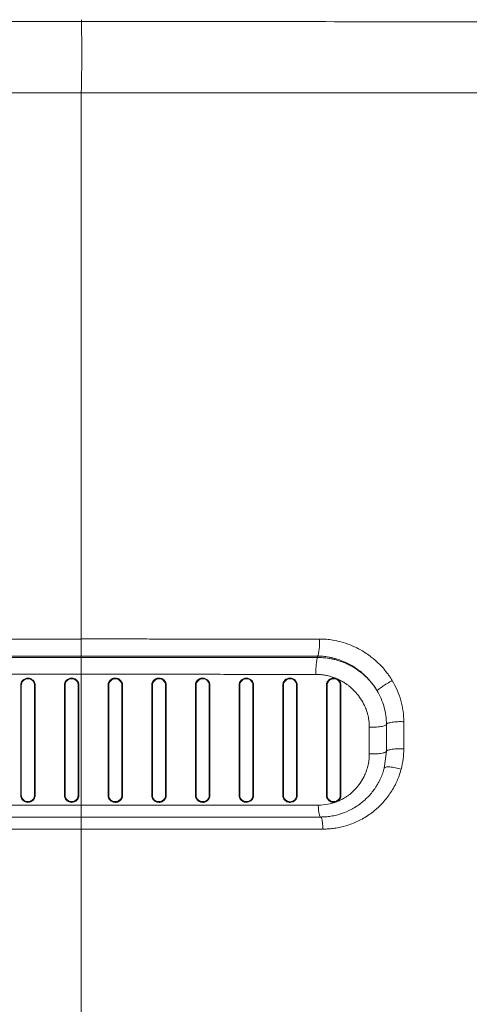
# Model space of a CAD drawing. Header units: millimetres. Extents: x 9 to 550, y 15 to 417.
# Tile 22 of 34: x 162 to 172, y 331 to 354. Entities that reach past the tile are written whole.
import ezdxf

# ---------------------------------------------------------------- set-up
doc = ezdxf.new("R2010")
doc.units = ezdxf.units.MM

msp = doc.modelspace()

# ---------------------------------------------------------------- linework, layer by layer
at = {"color": 7, "linetype": 'Continuous', "lineweight": 15}
for p, q in [((67.554, 353.54), (163.556, 353.54)), ((163.555, 351.913), (67.554, 351.913)), ((67.554, 339.47), (163.555, 339.469)), ((67.554, 339.082), (163.551, 339.081)), ((67.554, 339.05), (163.551, 339.049)), ((163.551, 339.081), (163.551, 339.049)), ((168.938, 339.048), (168.938, 339.081)), ((163.555, 338.665), (67.554, 338.665)), ((162.505, 338.413), (162.489, 338.413)), ((163.5, 338.413), (163.484, 338.413)), ((164.179, 338.413), (164.164, 338.413)), ((164.495, 338.413), (164.479, 338.413)), ((165.174, 338.413), (165.158, 338.413)), ((165.49, 338.413), (165.474, 338.413)), ((166.169, 338.413), (166.153, 338.413)), ((166.485, 338.413), (166.469, 338.413)), ((167.164, 338.413), (167.148, 338.413)), ((167.479, 338.413), (167.464, 338.413)), ((168.159, 338.413), (168.143, 338.413)), ((168.474, 338.413), (168.459, 338.413)), ((169.154, 338.413), (169.137, 338.413)), ((169.469, 338.413), (169.454, 338.413)), ((170.462, 336.583), (170.454, 336.527)), ((162.174, 335.913), (162.189, 335.913)), ((162.505, 335.913), (162.489, 335.913)), ((163.169, 335.913), (163.184, 335.913)), ((163.5, 335.913), (163.484, 335.913)), ((164.164, 335.913), (164.179, 335.913)), ((164.479, 335.913), (164.495, 335.913)), ((165.158, 335.913), (165.174, 335.913)), ((165.474, 335.913), (165.49, 335.913)), ((166.153, 335.913), (166.169, 335.913)), ((166.469, 335.913), (166.484, 335.913)), ((167.148, 335.913), (167.164, 335.913)), ((167.464, 335.913), (167.479, 335.913)), ((168.143, 335.913), (168.159, 335.913)), ((168.459, 335.913), (168.474, 335.913)), ((169.138, 335.913), (169.154, 335.913)), ((169.454, 335.913), (169.469, 335.913)), ((67.55, 335.684), (163.555, 335.684)), ((163.555, 335.413), (67.549, 335.413)), ((163.555, 335.137), (67.549, 335.137))]:
    msp.add_line(p, q, dxfattribs=at)
at = {"color": 8, "linetype": 'Continuous', "lineweight": 15}
msp.add_line((170.504, 336.909), (170.462, 336.583), dxfattribs=at)
at = {"color": 7, "linetype": 'Continuous', "lineweight": 15}
for points in [[(163.556, 353.54), (163.57, 353.058), (163.569, 352.515), (163.555, 351.913)], [(163.556, 353.54), (163.556, 353.564), (163.556, 353.579), (163.556, 353.581)], [(163.555, 335.685), (163.555, 336.676), (163.555, 337.671), (163.555, 338.665)], [(162.174, 335.913), (162.174, 336.749), (162.174, 337.583), (162.174, 338.413)], [(162.174, 338.413), (162.179, 338.413), (162.184, 338.413), (162.189, 338.413)], [(162.189, 338.413), (162.189, 337.583), (162.189, 336.75), (162.189, 335.913)], [(162.489, 335.913), (162.489, 336.75), (162.489, 337.583), (162.489, 338.413)], [(162.505, 338.413), (162.505, 337.583), (162.505, 336.749), (162.505, 335.913)], [(163.169, 335.913), (163.169, 336.749), (163.169, 337.583), (163.169, 338.413)], [(163.169, 338.413), (163.174, 338.413), (163.179, 338.413), (163.184, 338.413)], [(163.184, 338.413), (163.184, 337.583), (163.184, 336.75), (163.184, 335.913)], [(163.484, 335.913), (163.484, 336.75), (163.484, 337.583), (163.484, 338.413)], [(163.5, 338.413), (163.5, 337.583), (163.5, 336.749), (163.5, 335.913)], [(170.114, 337.461), (170.114, 337.258), (170.114, 337.054), (170.114, 336.85)], [(170.504, 337.523), (170.504, 337.319), (170.504, 337.114), (170.504, 336.909)], [(170.9, 336.968), (170.9, 337.174), (170.9, 337.379), (170.9, 337.584)], [(170.839, 336.503), (170.879, 336.654), (170.9, 336.81), (170.9, 336.968)], [(168.952, 335.683), (169.098, 335.683), (169.243, 335.711), (169.377, 335.764)]]:
    msp.add_open_spline(points, degree=3, dxfattribs=at)
for points, knots in [([(163.556, 353.54), (164.611, 353.54), (166.733, 353.539), (169.893, 353.536), (173.467, 353.53), (176.686, 353.522), (179.254, 353.512), (180.582, 353.505), (181.376, 353.502), (181.784, 353.499), (181.963, 353.499)], [0, 0, 0, 0, 0.171999, 0.345784, 0.515078, 0.754518, 0.870444, 0.93364, 0.970821, 1, 1, 1, 1]), ([(163.555, 351.913), (164.834, 351.913), (167.385, 351.913), (171.301, 351.913), (174.789, 351.913), (177.835, 351.913), (179.457, 351.913), (180.305, 351.913)], [0.77926418, 0.77926418, 0.77926418, 0.77926418, 0.79125522, 0.80324627, 0.81523732, 0.82123284, 0.82722838, 0.82722838, 0.82722838, 0.82722838]), ([(163.555, 339.469), (163.555, 340.556), (163.555, 342.176), (163.555, 343.767), (163.555, 344.82), (163.555, 345.342), (163.555, 347.932), (163.555, 349.94), (163.555, 351.913)], [0, 0, 0, 0, 0.25, 0.375, 0.375, 0.5, 0.5, 1, 1, 1, 1]), ([(163.551, 339.081), (163.551, 339.092), (163.552, 339.111), (163.552, 339.161), (163.553, 339.193), (163.553, 339.264), (163.554, 339.304), (163.554, 339.386), (163.555, 339.429), (163.555, 339.469)], [0, 0, 0, 0, 0.25, 0.25, 0.5, 0.5, 0.75, 0.75, 1, 1, 1, 1]), ([(168.978, 339.468), (168.902, 339.468), (168.725, 339.468), (168.425, 339.468), (168.052, 339.469), (167.518, 339.469), (166.918, 339.469), (166.431, 339.469), (166.141, 339.469), (165.942, 339.469), (165.649, 339.469), (165.26, 339.469), (164.776, 339.47), (164.197, 339.47), (163.78, 339.47), (163.555, 339.47)], [0, 0, 0, 0, 0.042575, 0.098429, 0.167566, 0.249987, 0.395506, 0.500036, 0.519117, 0.555656, 0.609649, 0.68109, 0.769969, 0.876277, 1, 1, 1, 1]), ([(168.938, 339.081), (168.945, 339.091), (168.951, 339.108), (168.962, 339.157), (168.968, 339.19), (168.975, 339.265), (168.978, 339.307), (168.98, 339.391), (168.979, 339.432), (168.978, 339.468)], [0, 0, 0, 0, 0.25, 0.25, 0.5, 0.5, 0.75, 0.75, 1, 1, 1, 1]), ([(170.637, 338.522), (170.626, 338.541), (170.599, 338.583), (170.552, 338.652), (170.487, 338.739), (170.411, 338.829), (170.302, 338.941), (170.147, 339.076), (169.93, 339.221), (169.694, 339.333), (169.476, 339.405), (169.295, 339.444), (169.152, 339.462), (169.051, 339.468), (168.997, 339.468), (168.978, 339.468)], [0, 0, 0, 0, 0.032327, 0.074377, 0.126154, 0.194942, 0.250403, 0.360552, 0.501283, 0.640262, 0.752099, 0.846231, 0.918958, 0.970229, 1, 1, 1, 1]), ([(168.938, 339.081), (168.847, 339.081), (168.664, 339.081), (168.388, 339.081), (168.111, 339.081), (167.833, 339.081), (167.555, 339.081), (167.275, 339.081), (166.995, 339.081), (166.713, 339.081), (166.43, 339.081), (166.147, 339.081), (165.862, 339.081), (165.577, 339.081), (165.29, 339.081), (165.003, 339.081), (164.714, 339.081), (164.425, 339.081), (164.134, 339.081), (163.843, 339.081), (163.648, 339.081), (163.551, 339.081)], [0, 0, 0, 0, 0.0514551, 0.1030177, 0.1546922, 0.2064825, 0.2583929, 0.3104276, 0.3625905, 0.4148858, 0.4673175, 0.5198896, 0.5726061, 0.6254708, 0.6784878, 0.7316608, 0.7849938, 0.8384904, 0.8921545, 0.9459898, 1, 1, 1, 1]), ([(163.551, 339.049), (163.631, 339.049), (163.812, 339.049), (164.117, 339.049), (164.489, 339.049), (165.007, 339.049), (165.603, 339.048), (166.271, 339.048), (166.922, 339.048), (167.565, 339.048), (168.138, 339.048), (168.584, 339.048), (168.835, 339.048), (168.938, 339.048)], [0, 0, 0, 0, 0.0441733, 0.1005627, 0.1691688, 0.2499914, 0.3878884, 0.5000069, 0.6214918, 0.7500065, 0.8586153, 0.9419472, 1, 1, 1, 1]), ([(163.555, 338.665), (163.554, 338.702), (163.554, 338.742), (163.554, 338.825), (163.553, 338.866), (163.553, 338.941), (163.552, 338.973), (163.552, 339.022), (163.551, 339.039), (163.551, 339.049)], [0, 0, 0, 0, 0.25, 0.25, 0.5, 0.5, 0.75, 0.75, 1, 1, 1, 1]), ([(168.899, 338.663), (168.897, 338.698), (168.897, 338.737), (168.899, 338.818), (168.901, 338.86), (168.909, 338.935), (168.914, 338.968), (168.925, 339.02), (168.932, 339.037), (168.938, 339.048)], [0, 0, 0, 0, 0.25, 0.25, 0.5, 0.5, 0.75, 0.75, 1, 1, 1, 1]), ([(168.938, 339.081), (168.958, 339.08), (168.998, 339.079), (169.059, 339.075), (169.124, 339.068), (169.193, 339.057), (169.264, 339.043), (169.378, 339.014), (169.532, 338.96), (169.691, 338.88), (169.824, 338.795), (169.923, 338.72), (170.01, 338.643), (170.086, 338.566), (170.16, 338.481), (170.231, 338.387), (170.271, 338.322), (170.29, 338.291)], [0, 0, 0, 0, 0.035995, 0.074239, 0.114732, 0.157476, 0.202469, 0.249714, 0.374866, 0.500097, 0.575341, 0.663716, 0.72711, 0.786152, 0.861531, 0.932811, 1, 1, 1, 1]), ([(168.938, 339.048), (168.957, 339.048), (168.997, 339.047), (169.06, 339.044), (169.128, 339.038), (169.2, 339.028), (169.277, 339.014), (169.359, 338.994), (169.444, 338.968), (169.532, 338.936), (169.624, 338.896), (169.736, 338.837), (169.859, 338.759), (169.984, 338.66), (170.087, 338.56), (170.17, 338.465), (170.237, 338.376), (170.273, 338.318), (170.29, 338.291)], [0, 0, 0, 0, 0.035611, 0.074463, 0.116546, 0.161845, 0.210349, 0.262059, 0.316979, 0.375111, 0.436462, 0.501038, 0.60845, 0.706164, 0.794175, 0.872493, 0.941105, 1, 1, 1, 1]), ([(162.174, 338.413), (162.174, 338.434), (162.178, 338.455), (162.194, 338.495), (162.206, 338.514), (162.252, 338.56), (162.296, 338.578), (162.361, 338.578), (162.383, 338.574), (162.423, 338.557), (162.442, 338.545), (162.488, 338.498), (162.505, 338.456), (162.505, 338.413)], [0, 0, 0, 0, 0.125, 0.125, 0.25, 0.25, 0.5, 0.5, 0.625, 0.625, 0.75, 0.75, 1, 1, 1, 1]), ([(162.189, 338.413), (162.19, 338.42), (162.19, 338.434), (162.194, 338.454), (162.202, 338.475), (162.215, 338.498), (162.24, 338.528), (162.282, 338.555), (162.34, 338.566), (162.398, 338.555), (162.439, 338.528), (162.464, 338.498), (162.478, 338.472), (162.488, 338.444), (162.489, 338.423), (162.489, 338.413)], [0, 0, 0, 0, 0.0450908, 0.0888481, 0.1320965, 0.1940947, 0.2570625, 0.3799504, 0.5007875, 0.6211675, 0.7435008, 0.8062289, 0.8681384, 0.9330005, 1, 1, 1, 1]), ([(163.169, 338.413), (163.169, 338.434), (163.173, 338.455), (163.189, 338.495), (163.201, 338.514), (163.247, 338.56), (163.29, 338.578), (163.356, 338.578), (163.378, 338.574), (163.418, 338.557), (163.437, 338.545), (163.483, 338.498), (163.5, 338.456), (163.5, 338.413)], [0, 0, 0, 0, 0.125, 0.125, 0.25, 0.25, 0.5, 0.5, 0.625, 0.625, 0.75, 0.75, 1, 1, 1, 1]), ([(163.184, 338.413), (163.185, 338.42), (163.185, 338.434), (163.189, 338.454), (163.197, 338.475), (163.21, 338.498), (163.235, 338.528), (163.277, 338.555), (163.335, 338.566), (163.393, 338.555), (163.434, 338.528), (163.459, 338.498), (163.473, 338.472), (163.483, 338.444), (163.484, 338.423), (163.484, 338.413)], [0, 0, 0, 0, 0.0450908, 0.0888481, 0.1320965, 0.1940947, 0.2570625, 0.3799504, 0.5007875, 0.6211675, 0.7435008, 0.8062289, 0.8681384, 0.9330005, 1, 1, 1, 1]), ([(168.899, 338.663), (168.825, 338.663), (168.654, 338.663), (168.36, 338.663), (167.991, 338.663), (167.49, 338.664), (166.898, 338.664), (166.274, 338.665), (165.702, 338.665), (165.166, 338.665), (164.629, 338.665), (164.092, 338.665), (163.734, 338.665), (163.555, 338.665)], [0, 0, 0, 0, 0.041529, 0.097029, 0.166499, 0.249938, 0.379377, 0.499877, 0.599872, 0.699881, 0.799905, 0.899945, 1, 1, 1, 1]), ([(164.164, 338.413), (164.164, 338.42), (164.164, 338.433), (164.168, 338.453), (164.174, 338.472), (164.182, 338.489), (164.191, 338.505), (164.202, 338.519), (164.214, 338.531), (164.226, 338.542), (164.239, 338.552), (164.252, 338.559), (164.265, 338.566), (164.279, 338.57), (164.292, 338.574), (164.304, 338.576), (164.317, 338.578), (164.335, 338.579), (164.36, 338.576), (164.392, 338.567), (164.424, 338.55), (164.452, 338.526), (164.475, 338.494), (164.492, 338.455), (164.494, 338.427), (164.495, 338.413)], [0, 0, 0, 0, 0.040503, 0.079716, 0.11766, 0.154351, 0.189813, 0.224065, 0.257101, 0.288906, 0.319472, 0.348806, 0.376928, 0.40386, 0.429612, 0.454188, 0.477597, 0.499845, 0.559199, 0.622326, 0.689278, 0.760261, 0.835533, 0.915388, 1, 1, 1, 1]), ([(164.479, 338.413), (164.479, 338.452), (164.463, 338.491), (164.408, 338.546), (164.37, 338.562), (164.291, 338.563), (164.252, 338.547), (164.196, 338.492), (164.179, 338.453), (164.179, 338.413)], [0, 0, 0, 0, 0.25, 0.25, 0.5, 0.5, 0.75, 0.75, 1, 1, 1, 1]), ([(165.158, 338.413), (165.159, 338.419), (165.159, 338.433), (165.163, 338.453), (165.169, 338.471), (165.176, 338.488), (165.185, 338.503), (165.195, 338.517), (165.206, 338.53), (165.218, 338.54), (165.23, 338.549), (165.243, 338.557), (165.255, 338.563), (165.267, 338.568), (165.279, 338.572), (165.29, 338.575), (165.301, 338.577), (165.312, 338.578), (165.329, 338.579), (165.355, 338.576), (165.388, 338.567), (165.42, 338.55), (165.448, 338.525), (165.471, 338.493), (165.487, 338.455), (165.489, 338.427), (165.49, 338.413)], [0, 0, 0, 0, 0.040197, 0.078981, 0.116373, 0.152387, 0.187042, 0.220356, 0.25232, 0.282917, 0.312139, 0.339985, 0.36647, 0.391615, 0.415433, 0.43793, 0.459114, 0.478992, 0.497572, 0.559684, 0.624712, 0.692724, 0.763965, 0.838729, 0.917346, 1, 1, 1, 1]), ([(165.474, 338.413), (165.474, 338.452), (165.458, 338.491), (165.403, 338.546), (165.365, 338.562), (165.286, 338.563), (165.247, 338.547), (165.191, 338.492), (165.174, 338.453), (165.174, 338.413)], [0, 0, 0, 0, 0.25, 0.25, 0.5, 0.5, 0.75, 0.75, 1, 1, 1, 1]), ([(166.153, 338.413), (166.153, 338.419), (166.154, 338.433), (166.158, 338.452), (166.163, 338.47), (166.17, 338.486), (166.179, 338.501), (166.188, 338.515), (166.199, 338.527), (166.209, 338.537), (166.221, 338.546), (166.232, 338.554), (166.243, 338.56), (166.254, 338.565), (166.265, 338.569), (166.275, 338.572), (166.284, 338.575), (166.293, 338.576), (166.302, 338.577), (166.309, 338.578), (166.326, 338.579), (166.351, 338.576), (166.385, 338.566), (166.417, 338.548), (166.444, 338.523), (166.467, 338.491), (166.482, 338.453), (166.484, 338.426), (166.485, 338.413)], [0, 0, 0, 0, 0.039496, 0.077483, 0.11398, 0.149, 0.182558, 0.214668, 0.245321, 0.274499, 0.302189, 0.32839, 0.353107, 0.376359, 0.398158, 0.418515, 0.437436, 0.45493, 0.471003, 0.485664, 0.49892, 0.563491, 0.630046, 0.698672, 0.769657, 0.843329, 0.920049, 1, 1, 1, 1]), ([(166.469, 338.413), (166.469, 338.452), (166.453, 338.491), (166.398, 338.546), (166.36, 338.562), (166.281, 338.563), (166.242, 338.547), (166.186, 338.492), (166.169, 338.453), (166.169, 338.413)], [0, 0, 0, 0, 0.25, 0.25, 0.5, 0.5, 0.75, 0.75, 1, 1, 1, 1]), ([(167.148, 338.413), (167.148, 338.419), (167.149, 338.431), (167.152, 338.45), (167.157, 338.468), (167.164, 338.485), (167.174, 338.502), (167.185, 338.517), (167.206, 338.541), (167.247, 338.569), (167.301, 338.581), (167.347, 338.576), (167.381, 338.565), (167.413, 338.547), (167.441, 338.521), (167.462, 338.489), (167.477, 338.452), (167.479, 338.426), (167.479, 338.413)], [0, 0, 0, 0, 0.036732, 0.073407, 0.110039, 0.146626, 0.183172, 0.219685, 0.256153, 0.372333, 0.499799, 0.566622, 0.634578, 0.703795, 0.774606, 0.847353, 0.922418, 1, 1, 1, 1]), ([(167.464, 338.413), (167.464, 338.452), (167.448, 338.491), (167.393, 338.546), (167.354, 338.563), (167.276, 338.563), (167.236, 338.547), (167.18, 338.492), (167.164, 338.453), (167.164, 338.413)], [0, 0, 0, 0, 0.25, 0.25, 0.5, 0.5, 0.75, 0.75, 1, 1, 1, 1]), ([(168.143, 338.413), (168.143, 338.419), (168.143, 338.432), (168.147, 338.451), (168.152, 338.469), (168.16, 338.486), (168.169, 338.503), (168.18, 338.518), (168.202, 338.542), (168.244, 338.57), (168.299, 338.581), (168.345, 338.575), (168.38, 338.564), (168.411, 338.545), (168.438, 338.519), (168.458, 338.487), (168.472, 338.451), (168.473, 338.426), (168.474, 338.413)], [0, 0, 0, 0, 0.037107, 0.07419, 0.111267, 0.148345, 0.185436, 0.222546, 0.259638, 0.377197, 0.507809, 0.575202, 0.643133, 0.711707, 0.781298, 0.8523, 0.925132, 1, 1, 1, 1]), ([(168.459, 338.413), (168.459, 338.452), (168.443, 338.49), (168.388, 338.546), (168.35, 338.562), (168.271, 338.563), (168.232, 338.547), (168.175, 338.492), (168.159, 338.453), (168.159, 338.413)], [0, 0, 0, 0, 0.25, 0.25, 0.5, 0.5, 0.75, 0.75, 1, 1, 1, 1]), ([(169.37, 338.564), (169.354, 338.571), (169.323, 338.584), (169.275, 338.601), (169.228, 338.616), (169.182, 338.629), (169.123, 338.642), (169.053, 338.653), (168.974, 338.661), (168.923, 338.662), (168.899, 338.663)], [0, 0, 0, 0, 0.10693, 0.210994, 0.312189, 0.410513, 0.505964, 0.68325, 0.847957, 1, 1, 1, 1]), ([(169.137, 338.413), (169.138, 338.419), (169.138, 338.433), (169.142, 338.454), (169.148, 338.473), (169.157, 338.492), (169.168, 338.509), (169.181, 338.525), (169.196, 338.54), (169.217, 338.556), (169.247, 338.57), (169.287, 338.579), (169.33, 338.579), (169.357, 338.569), (169.37, 338.564)], [0, 0, 0, 0, 0.062954, 0.125921, 0.18894, 0.25203, 0.315219, 0.37848, 0.441713, 0.504801, 0.623533, 0.745926, 0.871396, 1, 1, 1, 1]), ([(169.154, 338.413), (169.154, 338.42), (169.154, 338.433), (169.158, 338.453), (169.165, 338.472), (169.174, 338.489), (169.186, 338.506), (169.202, 338.523), (169.222, 338.54), (169.257, 338.558), (169.306, 338.567), (169.363, 338.555), (169.404, 338.527), (169.429, 338.497), (169.443, 338.471), (169.452, 338.443), (169.453, 338.423), (169.454, 338.413)], [0, 0, 0, 0, 0.044286, 0.087235, 0.129608, 0.172195, 0.215771, 0.261056, 0.325795, 0.388955, 0.512352, 0.633056, 0.752347, 0.812643, 0.872369, 0.935065, 1, 1, 1, 1]), ([(170.114, 337.461), (170.114, 337.478), (170.114, 337.51), (170.111, 337.558), (170.106, 337.603), (170.1, 337.646), (170.093, 337.686), (170.085, 337.723), (170.076, 337.758), (170.065, 337.796), (170.044, 337.862), (169.999, 337.97), (169.92, 338.11), (169.822, 338.238), (169.738, 338.324), (169.674, 338.381), (169.619, 338.425), (169.549, 338.473), (169.465, 338.522), (169.403, 338.55), (169.37, 338.564)], [0, 0, 0, 0, 0.03606, 0.070403, 0.103021, 0.133915, 0.163086, 0.190535, 0.216259, 0.24026, 0.275157, 0.363702, 0.48912, 0.615935, 0.705202, 0.743495, 0.79543, 0.855514, 0.923715, 1, 1, 1, 1]), ([(169.37, 338.564), (169.376, 338.561), (169.389, 338.555), (169.406, 338.544), (169.421, 338.53), (169.435, 338.514), (169.447, 338.497), (169.457, 338.477), (169.464, 338.457), (169.468, 338.435), (169.469, 338.42), (169.469, 338.413)], [0, 0, 0, 0, 0.105337, 0.211587, 0.319004, 0.4278, 0.538186, 0.650424, 0.76473, 0.881218, 1, 1, 1, 1]), ([(164.164, 338.413), (164.164, 338.294), (164.164, 338.057), (164.164, 337.701), (164.164, 337.345), (164.164, 336.988), (164.164, 336.63), (164.164, 336.272), (164.164, 336.032), (164.164, 335.913)], [0, 0, 0, 0, 0.1427, 0.285442, 0.428232, 0.571077, 0.713983, 0.856955, 1, 1, 1, 1]), ([(164.179, 335.913), (164.179, 336.033), (164.179, 336.282), (164.179, 336.666), (164.179, 337.071), (164.179, 337.499), (164.179, 337.949), (164.179, 338.256), (164.179, 338.413)], [0, 0, 0, 0, 0.144072, 0.297134, 0.459223, 0.630376, 0.810624, 1, 1, 1, 1]), ([(164.479, 338.413), (164.479, 338.294), (164.479, 338.06), (164.479, 337.716), (164.479, 337.385), (164.479, 337.066), (164.479, 336.76), (164.479, 336.466), (164.479, 336.185), (164.479, 336.002), (164.479, 335.913)], [0, 0, 0, 0, 0.143282, 0.281312, 0.414104, 0.54167, 0.664027, 0.78119, 0.893175, 1, 1, 1, 1]), ([(164.495, 335.913), (164.495, 336.032), (164.495, 336.271), (164.495, 336.629), (164.495, 336.987), (164.495, 337.344), (164.495, 337.701), (164.495, 338.057), (164.495, 338.294), (164.495, 338.413)], [0, 0, 0, 0, 0.142921, 0.28581, 0.428674, 0.571519, 0.714351, 0.857176, 1, 1, 1, 1]), ([(165.158, 338.413), (165.158, 338.294), (165.158, 338.056), (165.158, 337.699), (165.158, 337.342), (165.158, 336.985), (165.158, 336.628), (165.158, 336.27), (165.158, 336.032), (165.158, 335.913)], [0, 0, 0, 0, 0.143256, 0.286369, 0.429345, 0.57219, 0.71491, 0.857511, 1, 1, 1, 1]), ([(165.174, 335.913), (165.174, 336.01), (165.174, 336.208), (165.174, 336.511), (165.174, 336.825), (165.174, 337.24), (165.174, 337.771), (165.174, 338.192), (165.174, 338.413)], [0, 0, 0, 0, 0.116077, 0.236843, 0.362313, 0.492501, 0.733805, 1, 1, 1, 1]), ([(165.474, 338.413), (165.474, 338.3), (165.474, 338.079), (165.474, 337.755), (165.474, 337.446), (165.474, 337.032), (165.474, 336.523), (165.474, 336.111), (165.474, 335.913)], [0, 0, 0, 0, 0.136277, 0.266292, 0.390066, 0.507619, 0.763142, 1, 1, 1, 1]), ([(165.49, 335.913), (165.49, 336.032), (165.49, 336.27), (165.49, 336.627), (165.49, 336.984), (165.49, 337.341), (165.49, 337.698), (165.49, 338.055), (165.49, 338.293), (165.49, 338.413)], [0, 0, 0, 0, 0.142177, 0.28457, 0.427186, 0.570031, 0.713111, 0.856432, 1, 1, 1, 1]), ([(166.153, 338.413), (166.153, 338.293), (166.153, 338.054), (166.153, 337.695), (166.153, 337.337), (166.153, 336.98), (166.153, 336.623), (166.153, 336.268), (166.153, 336.031), (166.153, 335.913)], [0, 0, 0, 0, 0.1443937, 0.2882652, 0.4316205, 0.5744655, 0.7168063, 0.8586491, 1, 1, 1, 1]), ([(166.169, 335.913), (166.169, 336.01), (166.169, 336.208), (166.169, 336.51), (166.169, 336.825), (166.169, 337.239), (166.169, 337.77), (166.169, 338.191), (166.169, 338.413)], [0, 0, 0, 0, 0.115927, 0.236635, 0.362142, 0.492464, 0.733289, 1, 1, 1, 1]), ([(166.469, 338.413), (166.469, 338.3), (166.469, 338.078), (166.469, 337.754), (166.469, 337.445), (166.469, 337.032), (166.469, 336.523), (166.469, 336.111), (166.469, 335.913)], [0, 0, 0, 0, 0.136485, 0.266553, 0.390228, 0.507535, 0.763117, 1, 1, 1, 1]), ([(166.484, 335.913), (166.484, 336.03), (166.484, 336.267), (166.484, 336.621), (166.485, 336.977), (166.485, 337.335), (166.485, 337.693), (166.485, 338.052), (166.485, 338.292), (166.485, 338.413)], [0, 0, 0, 0, 0.140862, 0.282379, 0.424557, 0.567402, 0.71092, 0.855117, 1, 1, 1, 1]), ([(167.148, 338.413), (167.148, 338.291), (167.148, 338.05), (167.148, 337.688), (167.148, 337.329), (167.148, 336.972), (167.148, 336.617), (167.148, 336.264), (167.148, 336.029), (167.148, 335.913)], [0, 0, 0, 0, 0.146127, 0.291154, 0.435087, 0.577932, 0.719695, 0.860382, 1, 1, 1, 1]), ([(167.164, 335.913), (167.164, 336.009), (167.164, 336.207), (167.164, 336.508), (167.164, 336.822), (167.164, 337.236), (167.164, 337.768), (167.164, 338.19), (167.164, 338.413)], [0, 0, 0, 0, 0.11541, 0.235699, 0.36089, 0.491003, 0.731909, 1, 1, 1, 1]), ([(167.464, 338.413), (167.464, 338.299), (167.464, 338.078), (167.464, 337.753), (167.464, 337.445), (167.464, 337.032), (167.464, 336.523), (167.464, 336.111), (167.464, 335.913)], [0, 0, 0, 0, 0.136767, 0.2668942, 0.3904119, 0.5073517, 0.7630826, 1, 1, 1, 1]), ([(167.479, 335.913), (167.479, 336.029), (167.479, 336.263), (167.479, 336.614), (167.479, 336.968), (167.479, 337.326), (167.479, 337.686), (167.479, 338.048), (167.479, 338.291), (167.479, 338.413)], [0, 0, 0, 0, 0.138975, 0.279234, 0.420783, 0.563628, 0.707775, 0.853231, 1, 1, 1, 1]), ([(168.143, 338.413), (168.143, 338.289), (168.143, 338.045), (168.143, 337.679), (168.143, 337.318), (168.143, 336.96), (168.143, 336.608), (168.143, 336.259), (168.143, 336.028), (168.143, 335.913)], [0, 0, 0, 0, 0.148461, 0.295045, 0.439756, 0.582601, 0.723586, 0.862717, 1, 1, 1, 1]), ([(168.159, 335.913), (168.159, 336.009), (168.159, 336.207), (168.159, 336.508), (168.159, 336.821), (168.159, 337.234), (168.159, 337.766), (168.159, 338.19), (168.159, 338.413)], [0, 0, 0, 0, 0.115407, 0.23554, 0.360424, 0.490082, 0.731043, 1, 1, 1, 1]), ([(168.459, 338.413), (168.459, 338.299), (168.459, 338.076), (168.459, 337.749), (168.459, 337.439), (168.459, 337.026), (168.459, 336.52), (168.459, 336.11), (168.459, 335.913)], [0, 0, 0, 0, 0.137721, 0.268617, 0.392726, 0.510085, 0.764353, 1, 1, 1, 1]), ([(168.474, 335.913), (168.474, 336.027), (168.474, 336.257), (168.474, 336.605), (168.474, 336.957), (168.474, 337.314), (168.474, 337.676), (168.474, 338.043), (168.474, 338.289), (168.474, 338.413)], [0, 0, 0, 0, 0.136527, 0.275153, 0.415886, 0.558731, 0.703695, 0.850783, 1, 1, 1, 1]), ([(169.137, 338.413), (169.137, 338.287), (169.137, 338.038), (169.137, 337.668), (169.137, 337.304), (169.137, 336.947), (169.137, 336.596), (169.138, 336.252), (169.138, 336.025), (169.138, 335.913)], [0, 0, 0, 0, 0.151387, 0.299921, 0.445608, 0.588454, 0.728463, 0.865643, 1, 1, 1, 1]), ([(169.154, 335.913), (169.154, 336.009), (169.154, 336.206), (169.154, 336.507), (169.154, 336.82), (169.154, 337.233), (169.154, 337.765), (169.154, 338.189), (169.154, 338.413)], [0, 0, 0, 0, 0.115275, 0.235319, 0.360161, 0.489828, 0.730298, 1, 1, 1, 1]), ([(169.454, 338.413), (169.454, 338.298), (169.454, 338.075), (169.454, 337.748), (169.454, 337.438), (169.454, 337.026), (169.454, 336.52), (169.454, 336.11), (169.454, 335.913)], [0, 0, 0, 0, 0.138075, 0.269123, 0.393189, 0.510321, 0.764482, 1, 1, 1, 1]), ([(169.469, 335.913), (169.469, 336.024), (169.469, 336.251), (169.469, 336.593), (169.469, 336.943), (169.469, 337.3), (169.469, 337.664), (169.469, 338.036), (169.469, 338.286), (169.469, 338.413)], [0, 0, 0, 0, 0.1335406, 0.2701765, 0.4099141, 0.5527597, 0.698719, 0.8477974, 1, 1, 1, 1]), ([(170.29, 338.291), (170.293, 338.296), (170.303, 338.307), (170.342, 338.337), (170.371, 338.358), (170.441, 338.405), (170.482, 338.431), (170.563, 338.48), (170.602, 338.503), (170.637, 338.522)], [0, 0, 0, 0, 0.25, 0.25, 0.5, 0.5, 0.75, 0.75, 1, 1, 1, 1]), ([(170.9, 337.584), (170.9, 337.747), (170.877, 337.911), (170.788, 338.227), (170.722, 338.38), (170.637, 338.522)], [0, 0, 0, 0, 0.5, 0.5, 1, 1, 1, 1]), ([(170.29, 338.291), (170.359, 338.174), (170.413, 338.049), (170.486, 337.79), (170.504, 337.656), (170.504, 337.523)], [0, 0, 0, 0, 0.5, 0.5, 1, 1, 1, 1]), ([(170.114, 337.461), (170.154, 337.459), (170.2, 337.459), (170.292, 337.463), (170.339, 337.467), (170.417, 337.48), (170.449, 337.488), (170.491, 337.505), (170.502, 337.514), (170.504, 337.523)], [0, 0, 0, 0, 0.25, 0.25, 0.5, 0.5, 0.75, 0.75, 1, 1, 1, 1]), ([(170.504, 337.523), (170.507, 337.531), (170.517, 337.541), (170.56, 337.558), (170.593, 337.566), (170.673, 337.579), (170.72, 337.583), (170.814, 337.587), (170.86, 337.586), (170.9, 337.584)], [0, 0, 0, 0, 0.25, 0.25, 0.5, 0.5, 0.75, 0.75, 1, 1, 1, 1]), ([(169.377, 335.764), (169.393, 335.77), (169.424, 335.783), (169.468, 335.803), (169.508, 335.824), (169.546, 335.846), (169.581, 335.867), (169.612, 335.888), (169.641, 335.909), (169.672, 335.932), (169.724, 335.976), (169.808, 336.057), (169.908, 336.181), (169.99, 336.318), (170.037, 336.427), (170.064, 336.506), (170.083, 336.573), (170.1, 336.654), (170.112, 336.748), (170.114, 336.815), (170.114, 336.85)], [0, 0, 0, 0, 0.036499, 0.071175, 0.104026, 0.135048, 0.164237, 0.191589, 0.217101, 0.24077, 0.275108, 0.364993, 0.491311, 0.618855, 0.708228, 0.746491, 0.798042, 0.857483, 0.924822, 1, 1, 1, 1]), ([(170.504, 336.909), (170.502, 336.901), (170.491, 336.893), (170.449, 336.876), (170.417, 336.868), (170.339, 336.856), (170.292, 336.852), (170.2, 336.849), (170.155, 336.849), (170.114, 336.85)], [0, 0, 0, 0, 0.25, 0.25, 0.5, 0.5, 0.75, 0.75, 1, 1, 1, 1]), ([(170.504, 336.909), (170.507, 336.917), (170.517, 336.926), (170.56, 336.943), (170.593, 336.951), (170.673, 336.962), (170.72, 336.966), (170.814, 336.97), (170.86, 336.97), (170.9, 336.968)], [0, 0, 0, 0, 0.25, 0.25, 0.5, 0.5, 0.75, 0.75, 1, 1, 1, 1]), ([(170.454, 336.527), (170.457, 336.536), (170.468, 336.545), (170.51, 336.555), (170.541, 336.556), (170.619, 336.551), (170.665, 336.545), (170.756, 336.526), (170.8, 336.515), (170.839, 336.503)], [0, 0, 0, 0, 0.25, 0.25, 0.5, 0.5, 0.75, 0.75, 1, 1, 1, 1]), ([(170.454, 336.527), (170.449, 336.509), (170.439, 336.472), (170.42, 336.414), (170.397, 336.353), (170.369, 336.289), (170.337, 336.222), (170.299, 336.152), (170.248, 336.071), (170.184, 335.983), (170.104, 335.89), (170.017, 335.803), (169.887, 335.694), (169.714, 335.583), (169.522, 335.501), (169.367, 335.455), (169.243, 335.43), (169.123, 335.415), (169.043, 335.414), (169.005, 335.413)], [0, 0, 0, 0, 0.028477, 0.059372, 0.092684, 0.128415, 0.166565, 0.207135, 0.250124, 0.312922, 0.37574, 0.438235, 0.501575, 0.635989, 0.751806, 0.818221, 0.881712, 0.942298, 1, 1, 1, 1]), ([(169.058, 335.137), (169.083, 335.138), (169.141, 335.139), (169.239, 335.146), (169.359, 335.161), (169.499, 335.189), (169.691, 335.244), (169.924, 335.344), (170.177, 335.504), (170.402, 335.706), (170.56, 335.902), (170.666, 336.074), (170.732, 336.203), (170.781, 336.322), (170.815, 336.42), (170.832, 336.478), (170.839, 336.503)], [0, 0, 0, 0, 0.030808, 0.070976, 0.120502, 0.179384, 0.247604, 0.367155, 0.493738, 0.618727, 0.744418, 0.807084, 0.870964, 0.925132, 0.968141, 1, 1, 1, 1]), ([(162.505, 335.913), (162.505, 335.891), (162.501, 335.87), (162.484, 335.83), (162.472, 335.811), (162.426, 335.765), (162.383, 335.747), (162.318, 335.747), (162.296, 335.751), (162.256, 335.768), (162.238, 335.78), (162.191, 335.827), (162.174, 335.869), (162.174, 335.913)], [0, 0, 0, 0, 0.125, 0.125, 0.25, 0.25, 0.5, 0.5, 0.625, 0.625, 0.75, 0.75, 1, 1, 1, 1]), ([(162.489, 335.913), (162.489, 335.906), (162.489, 335.892), (162.485, 335.872), (162.477, 335.851), (162.464, 335.828), (162.445, 335.805), (162.422, 335.787), (162.388, 335.769), (162.34, 335.759), (162.281, 335.77), (162.239, 335.799), (162.212, 335.831), (162.198, 335.859), (162.191, 335.886), (162.19, 335.904), (162.189, 335.913)], [0, 0, 0, 0, 0.044565, 0.087836, 0.130629, 0.192209, 0.254807, 0.317066, 0.37841, 0.500215, 0.621777, 0.74485, 0.816697, 0.887087, 0.942574, 1, 1, 1, 1]), ([(163.5, 335.913), (163.5, 335.891), (163.496, 335.87), (163.479, 335.83), (163.467, 335.811), (163.421, 335.765), (163.378, 335.747), (163.313, 335.747), (163.291, 335.751), (163.251, 335.768), (163.232, 335.78), (163.186, 335.827), (163.169, 335.869), (163.169, 335.913)], [0, 0, 0, 0, 0.125, 0.125, 0.25, 0.25, 0.5, 0.5, 0.625, 0.625, 0.75, 0.75, 1, 1, 1, 1]), ([(163.484, 335.913), (163.484, 335.906), (163.484, 335.892), (163.479, 335.872), (163.472, 335.851), (163.459, 335.828), (163.44, 335.805), (163.417, 335.787), (163.383, 335.769), (163.334, 335.759), (163.276, 335.77), (163.234, 335.799), (163.207, 335.831), (163.193, 335.859), (163.186, 335.886), (163.185, 335.904), (163.184, 335.913)], [0, 0, 0, 0, 0.044565, 0.087836, 0.130629, 0.192209, 0.254807, 0.317066, 0.37841, 0.500215, 0.621777, 0.74485, 0.816697, 0.887087, 0.942574, 1, 1, 1, 1]), ([(164.495, 335.913), (164.494, 335.906), (164.494, 335.892), (164.49, 335.872), (164.484, 335.853), (164.476, 335.836), (164.467, 335.821), (164.457, 335.807), (164.445, 335.794), (164.433, 335.784), (164.421, 335.775), (164.409, 335.767), (164.396, 335.761), (164.384, 335.756), (164.372, 335.753), (164.361, 335.75), (164.35, 335.748), (164.339, 335.747), (164.323, 335.747), (164.298, 335.749), (164.267, 335.758), (164.236, 335.774), (164.207, 335.799), (164.184, 335.83), (164.167, 335.869), (164.165, 335.898), (164.164, 335.913)], [0, 0, 0, 0, 0.040711, 0.079979, 0.117813, 0.154214, 0.189196, 0.222779, 0.254964, 0.285744, 0.31512, 0.3431, 0.369699, 0.394921, 0.418763, 0.441221, 0.462292, 0.481979, 0.500286, 0.558541, 0.620998, 0.687669, 0.758705, 0.834294, 0.914688, 1, 1, 1, 1]), ([(164.179, 335.913), (164.179, 335.873), (164.195, 335.835), (164.25, 335.779), (164.289, 335.763), (164.368, 335.763), (164.407, 335.779), (164.463, 335.834), (164.479, 335.873), (164.479, 335.913)], [0, 0, 0, 0, 0.25, 0.25, 0.5, 0.5, 0.75, 0.75, 1, 1, 1, 1]), ([(165.49, 335.913), (165.489, 335.906), (165.489, 335.893), (165.485, 335.873), (165.48, 335.855), (165.473, 335.839), (165.464, 335.824), (165.454, 335.81), (165.444, 335.798), (165.433, 335.788), (165.422, 335.779), (165.411, 335.772), (165.4, 335.765), (165.389, 335.76), (165.378, 335.756), (165.368, 335.753), (165.359, 335.751), (165.35, 335.749), (165.342, 335.748), (165.334, 335.747), (165.319, 335.747), (165.294, 335.749), (165.262, 335.758), (165.23, 335.775), (165.201, 335.799), (165.178, 335.831), (165.162, 335.87), (165.16, 335.898), (165.158, 335.913)], [0, 0, 0, 0, 0.039431, 0.077349, 0.113758, 0.148658, 0.182055, 0.213968, 0.244406, 0.27337, 0.300862, 0.326887, 0.351457, 0.374579, 0.396252, 0.416474, 0.435244, 0.452561, 0.468426, 0.482842, 0.49581, 0.556965, 0.621627, 0.689762, 0.761514, 0.837019, 0.916469, 1, 1, 1, 1]), ([(165.174, 335.913), (165.174, 335.873), (165.19, 335.834), (165.246, 335.779), (165.285, 335.763), (165.364, 335.763), (165.403, 335.779), (165.458, 335.834), (165.474, 335.873), (165.474, 335.913)], [0, 0, 0, 0, 0.25, 0.25, 0.5, 0.5, 0.75, 0.75, 1, 1, 1, 1]), ([(166.484, 335.913), (166.484, 335.906), (166.484, 335.892), (166.48, 335.873), (166.474, 335.855), (166.467, 335.838), (166.459, 335.823), (166.449, 335.81), (166.439, 335.798), (166.428, 335.788), (166.417, 335.779), (166.407, 335.772), (166.396, 335.766), (166.386, 335.761), (166.376, 335.757), (166.367, 335.754), (166.358, 335.752), (166.35, 335.75), (166.343, 335.749), (166.337, 335.748), (166.331, 335.747), (166.326, 335.747), (166.323, 335.747), (166.309, 335.747), (166.286, 335.749), (166.253, 335.76), (166.221, 335.777), (166.193, 335.802), (166.171, 335.834), (166.156, 335.872), (166.154, 335.899), (166.153, 335.913)], [0, 0, 0, 0, 0.040069, 0.07846, 0.115179, 0.150222, 0.183592, 0.215309, 0.245385, 0.273824, 0.30063, 0.325809, 0.34937, 0.37132, 0.391655, 0.410373, 0.42747, 0.442948, 0.456805, 0.469043, 0.479663, 0.488668, 0.496058, 0.501833, 0.565059, 0.630846, 0.699136, 0.770082, 0.843766, 0.920358, 1, 1, 1, 1]), ([(166.169, 335.913), (166.169, 335.873), (166.185, 335.834), (166.241, 335.779), (166.28, 335.763), (166.359, 335.763), (166.398, 335.779), (166.453, 335.835), (166.469, 335.873), (166.469, 335.913)], [0, 0, 0, 0, 0.25, 0.25, 0.5, 0.5, 0.75, 0.75, 1, 1, 1, 1]), ([(167.479, 335.913), (167.479, 335.907), (167.479, 335.891), (167.473, 335.863), (167.458, 335.828), (167.426, 335.786), (167.375, 335.754), (167.321, 335.745), (167.279, 335.749), (167.245, 335.76), (167.214, 335.779), (167.186, 335.805), (167.165, 335.837), (167.151, 335.873), (167.149, 335.899), (167.148, 335.913)], [0, 0, 0, 0, 0.035661, 0.09028, 0.163723, 0.255799, 0.39584, 0.501415, 0.567798, 0.635716, 0.705106, 0.776132, 0.848841, 0.923409, 1, 1, 1, 1]), ([(167.164, 335.913), (167.164, 335.873), (167.18, 335.834), (167.236, 335.779), (167.276, 335.763), (167.354, 335.763), (167.393, 335.78), (167.448, 335.835), (167.464, 335.873), (167.464, 335.913)], [0, 0, 0, 0, 0.25, 0.25, 0.5, 0.5, 0.75, 0.75, 1, 1, 1, 1]), ([(168.474, 335.913), (168.474, 335.906), (168.474, 335.893), (168.469, 335.871), (168.461, 335.846), (168.446, 335.819), (168.417, 335.783), (168.37, 335.754), (168.316, 335.745), (168.274, 335.749), (168.239, 335.761), (168.207, 335.78), (168.18, 335.806), (168.159, 335.838), (168.145, 335.874), (168.144, 335.9), (168.143, 335.913)], [0, 0, 0, 0, 0.035881, 0.079453, 0.130701, 0.189569, 0.256068, 0.401003, 0.499369, 0.568816, 0.638923, 0.709559, 0.780886, 0.852939, 0.925911, 1, 1, 1, 1]), ([(168.159, 335.913), (168.159, 335.873), (168.175, 335.834), (168.231, 335.779), (168.271, 335.762), (168.35, 335.763), (168.388, 335.78), (168.443, 335.835), (168.459, 335.873), (168.459, 335.913)], [0, 0, 0, 0, 0.25, 0.25, 0.5, 0.5, 0.75, 0.75, 1, 1, 1, 1]), ([(169.377, 335.764), (169.371, 335.761), (169.358, 335.755), (169.337, 335.75), (169.317, 335.747), (169.296, 335.747), (169.275, 335.749), (169.255, 335.754), (169.236, 335.761), (169.218, 335.77), (169.202, 335.781), (169.187, 335.794), (169.174, 335.809), (169.162, 335.825), (169.153, 335.841), (169.146, 335.859), (169.141, 335.876), (169.138, 335.895), (169.138, 335.907), (169.138, 335.913)], [0, 0, 0, 0, 0.064151, 0.127711, 0.190623, 0.2529, 0.314562, 0.375543, 0.435766, 0.495191, 0.553864, 0.61184, 0.669129, 0.725729, 0.781664, 0.837014, 0.891836, 0.946157, 1, 1, 1, 1]), ([(169.454, 335.913), (169.453, 335.906), (169.453, 335.892), (169.449, 335.873), (169.443, 335.854), (169.434, 335.837), (169.422, 335.82), (169.406, 335.803), (169.386, 335.786), (169.352, 335.768), (169.304, 335.759), (169.255, 335.769), (169.22, 335.787), (169.198, 335.806), (169.179, 335.828), (169.164, 335.854), (169.155, 335.883), (169.154, 335.903), (169.154, 335.913)], [0, 0, 0, 0, 0.043665, 0.086014, 0.127805, 0.169826, 0.212852, 0.257607, 0.320739, 0.382557, 0.504646, 0.62785, 0.689064, 0.75082, 0.812003, 0.872503, 0.935129, 1, 1, 1, 1]), ([(169.469, 335.913), (169.469, 335.882), (169.46, 335.851), (169.428, 335.799), (169.405, 335.778), (169.377, 335.764)], [0, 0, 0, 0, 0.5, 0.5, 1, 1, 1, 1]), ([(163.555, 335.685), (164.459, 335.685), (165.363, 335.685), (167.164, 335.684), (168.061, 335.684), (168.952, 335.683)], [0, 0, 0, 0, 0.5, 0.5, 1, 1, 1, 1]), ([(163.555, 335.684), (163.555, 335.609), (163.555, 335.539), (163.555, 335.44), (163.555, 335.413), (163.555, 335.413)], [0, 0, 0, 0, 0.5, 0.5, 1, 1, 1, 1]), ([(169.005, 335.413), (168.999, 335.413), (168.993, 335.419), (168.981, 335.444), (168.975, 335.464), (168.965, 335.515), (168.961, 335.546), (168.955, 335.613), (168.953, 335.649), (168.952, 335.683)], [0, 0, 0, 0, 0.25, 0.25, 0.5, 0.5, 0.75, 0.75, 1, 1, 1, 1]), ([(163.555, 335.413), (163.555, 335.413), (163.555, 335.407), (163.555, 335.381), (163.555, 335.361), (163.555, 335.309), (163.555, 335.277), (163.555, 335.208), (163.555, 335.172), (163.555, 335.137)], [0, 0, 0, 0, 0.25, 0.25, 0.5, 0.5, 0.75, 0.75, 1, 1, 1, 1]), ([(169.005, 335.413), (168.939, 335.413), (168.775, 335.413), (168.484, 335.413), (168.099, 335.413), (167.567, 335.413), (166.954, 335.413), (166.3, 335.413), (165.635, 335.413), (164.996, 335.413), (164.404, 335.413), (163.948, 335.413), (163.675, 335.413), (163.555, 335.413)], [0, 0, 0, 0, 0.036767, 0.090675, 0.161723, 0.24991, 0.384489, 0.499843, 0.609367, 0.749877, 0.850698, 0.934075, 1, 1, 1, 1]), ([(169.005, 335.413), (169.01, 335.413), (169.016, 335.408), (169.028, 335.384), (169.034, 335.364), (169.044, 335.314), (169.048, 335.282), (169.055, 335.212), (169.057, 335.174), (169.058, 335.137)], [0, 0, 0, 0, 0.25, 0.25, 0.5, 0.5, 0.75, 0.75, 1, 1, 1, 1]), ([(163.555, 335.137), (163.657, 335.137), (163.862, 335.137), (164.168, 335.137), (164.475, 335.137), (164.782, 335.137), (165.089, 335.137), (165.395, 335.137), (165.702, 335.137), (166.008, 335.138), (166.396, 335.138), (166.866, 335.138), (167.416, 335.138), (167.964, 335.138), (168.512, 335.138), (168.876, 335.137), (169.058, 335.137)], [0, 0, 0, 0, 0.055507, 0.111022, 0.166545, 0.222077, 0.277618, 0.333167, 0.388724, 0.444289, 0.499862, 0.599872, 0.699896, 0.799928, 0.899965, 1, 1, 1, 1]), ([(163.555, 335.137), (163.555, 333.923), (163.555, 332.715), (163.555, 330.309), (163.555, 329.11), (163.555, 327.913)], [0, 0, 0, 0, 0.5, 0.5, 1, 1, 1, 1])]:
    msp.add_open_spline(points, degree=3, knots=knots, dxfattribs=at)

doc.saveas('drawing.dxf')
